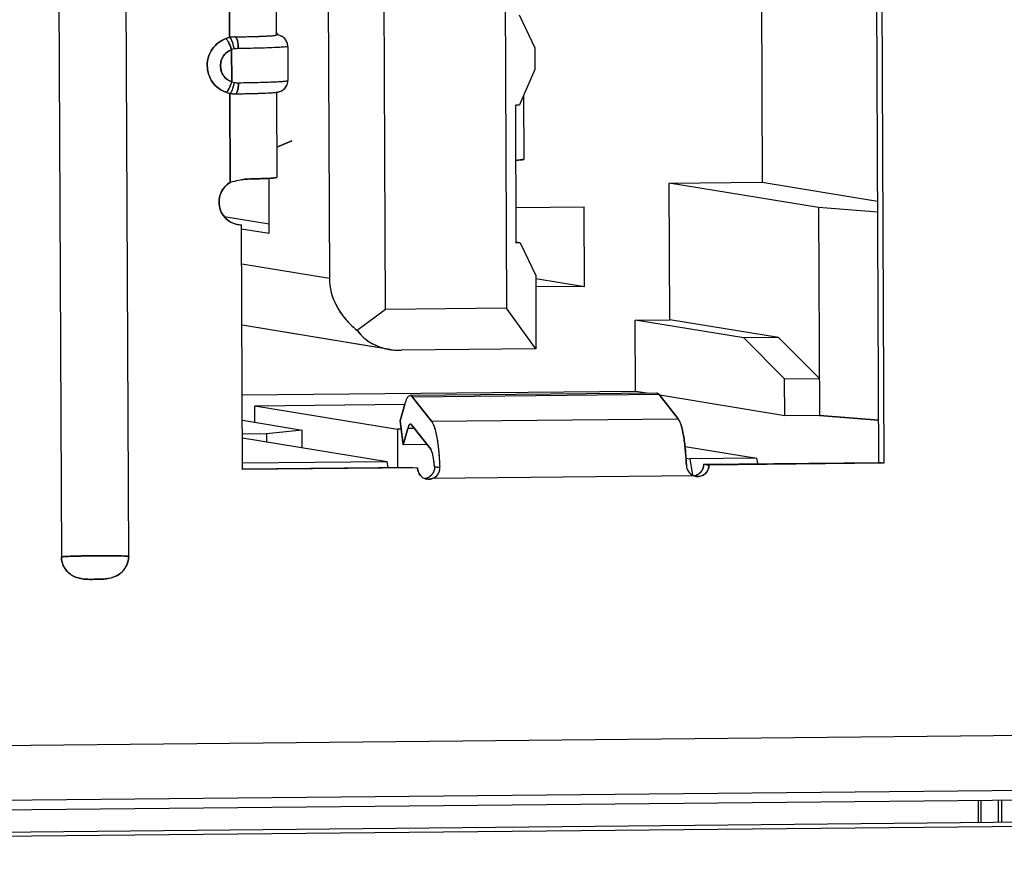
# Model space of a CAD drawing. Header units: millimetres. Extents: x 0 to 1750, y -1720 to 477.
# Tile 22 of 256: x 336 to 345, y -980 to -973. Entities that reach past the tile are written whole.
import ezdxf

# ---------------------------------------------------------------- set-up
doc = ezdxf.new("R2010")
doc.units = ezdxf.units.MM
doc.header["$LTSCALE"] = 92.51
for name, color, linetype in [('101304998_DXF_CONTINUOUS_LINE', 7, 'CONTINUOUS'), ('_101304998_1DXF_CONTINUOUS_LINE', 7, 'CONTINUOUS'), ('CAP0402_M_1_DXF_CONTINUOUS_LINE', 7, 'CONTINUOUS'), ('DE-11-072043DXF_CONTINUOUS_LINE', 7, 'CONTINUOUS'), ('DE-13-001875DXF_CONTINUOUS_LINE', 7, 'CONTINUOUS'), ('MANIFOLD_SOLDXF_CONTINUOUS_LINE', 7, 'CONTINUOUS'), ('RES0402_M_1_DXF_CONTINUOUS_LINE', 7, 'CONTINUOUS')]:
    doc.layers.add(name, color=color, linetype=linetype)

msp = doc.modelspace()

# ---------------------------------------------------------------- linework, layer by layer
at = {"layer": '101304998_DXF_CONTINUOUS_LINE'}
for p, q in [((336.3883, -962.9587), (336.4523, -977.5518)), ((337.0426, -977.5459), (336.9786, -962.9528)), ((339.2969, -975.381), (339.2516, -965.0459)), ((340.3142, -965.0353), (340.3595, -975.3704)), ((338.7611, -965.2902), (338.8041, -975.1056)), ((342.5916, -971.728), (342.6027, -974.264)), ((337.9278, -972.9941), (337.9244, -972.2126)), ((338.335, -972.2226), (338.3383, -972.9723)), ((343.6256, -976.7231), (343.6057, -972.1753)), ((343.6504, -972.1826), (343.6704, -976.7305)), ((340.4695, -972.7958), (340.6056, -973.0836)), ((338.1099, -972.9861), (338.1865, -972.9839)), ((338.3467, -972.9708), (338.3387, -972.9695)), ((337.9474, -973.3832), (337.9461, -973.1005)), ((338.4387, -973.0718), (338.44, -973.3717)), ((340.6056, -973.0836), (340.6064, -973.2735)), ((340.6064, -973.2735), (340.473, -973.5854)), ((337.9334, -974.2653), (337.9299, -973.4838)), ((337.9396, -973.4778), (337.9431, -973.4726)), ((338.0354, -973.4875), (338.1287, -973.4855)), ((338.3405, -973.472), (338.3437, -974.2217)), ((340.5087, -973.502), (340.5111, -974.0627)), ((340.473, -973.5854), (340.4393, -973.5884)), ((340.4446, -974.7978), (340.4393, -973.5884)), ((338.3426, -973.9558), (338.4753, -973.9021)), ((340.4772, -974.0684), (340.4564, -974.0699)), ((338.2902, -974.2288), (338.2625, -974.2304)), ((338.2762, -974.7148), (338.2741, -974.2297)), ((338.3111, -974.2273), (338.2902, -974.2288)), ((341.7861, -974.2721), (342.6027, -974.264)), ((343.098, -974.4862), (341.7861, -974.2721)), ((341.7913, -975.4715), (341.7861, -974.2721)), ((342.6027, -974.264), (343.6156, -974.4293)), ((340.4432, -974.4853), (341.0392, -974.4794)), ((341.0423, -975.1791), (341.0392, -974.4794)), ((343.616, -974.5279), (343.098, -974.4862)), ((343.098, -974.4862), (343.106, -976.3103)), ((337.8811, -974.5657), (338.2759, -974.6301)), ((338.0428, -976.7863), (338.0334, -974.6373)), ((338.2762, -974.7148), (338.0335, -974.6752)), ((340.4783, -974.7948), (340.4446, -974.7978)), ((340.4783, -974.7948), (340.4459, -974.7895)), ((340.4783, -974.7948), (340.6144, -975.0826)), ((338.0349, -974.98), (338.8041, -975.1056)), ((340.6144, -975.0826), (340.6172, -975.7273)), ((340.6145, -975.1093), (341.0423, -975.1791)), ((341.0423, -975.1791), (340.6148, -975.1833)), ((339.2969, -975.381), (339.0486, -975.5656)), ((340.3595, -975.3704), (339.2969, -975.381)), ((340.6172, -975.7273), (340.3595, -975.3704)), ((339.3335, -975.7314), (338.0372, -975.5199)), ((341.4864, -975.4745), (341.7913, -975.4715)), ((342.4403, -975.6302), (341.4864, -975.4745)), ((341.4891, -976.0992), (341.4864, -975.4745)), ((342.7453, -975.6272), (341.7913, -975.4715)), ((342.7453, -975.6272), (342.4403, -975.6302)), ((342.4403, -975.6302), (342.7996, -975.9885)), ((343.1046, -975.9855), (342.7453, -975.6272)), ((340.6172, -975.7273), (339.4366, -975.739)), ((342.7996, -975.9885), (343.1046, -975.9855)), ((342.801, -976.3134), (342.7996, -975.9885)), ((341.4891, -976.0992), (338.0399, -976.1335)), ((341.6772, -976.1147), (339.5128, -976.1362)), ((341.6976, -976.1275), (339.5331, -976.149)), ((341.5893, -976.1156), (341.4891, -976.0992)), ((341.6976, -976.1275), (341.8651, -976.3408)), ((342.801, -976.3134), (341.7028, -976.1341)), ((338.1496, -976.226), (339.4663, -976.213)), ((338.1496, -976.226), (339.4007, -976.4302)), ((338.1502, -976.3709), (338.1496, -976.226)), ((339.4662, -976.2123), (339.4263, -976.357)), ((339.7007, -976.3623), (339.5331, -976.149)), ((343.106, -976.3103), (342.801, -976.3134)), ((343.624, -976.352), (343.106, -976.3103)), ((338.0409, -976.3531), (338.5644, -976.4385)), ((339.4263, -976.357), (339.452, -976.569)), ((339.5254, -976.3926), (339.693, -976.6059)), ((339.7007, -976.3623), (341.8651, -976.3408)), ((338.2515, -976.4726), (338.0414, -976.4747)), ((338.5644, -976.4385), (338.2515, -976.4726)), ((338.2515, -976.4726), (338.2518, -976.545)), ((338.5651, -976.5962), (338.5644, -976.4385)), ((339.4353, -976.4315), (339.4007, -976.4302)), ((339.4007, -976.4302), (339.4021, -976.7651)), ((339.452, -976.569), (339.492, -976.4242)), ((339.492, -976.4242), (339.5498, -976.4237)), ((339.31, -976.7177), (338.0416, -976.5107)), ((339.6623, -976.5669), (339.452, -976.569)), ((341.9251, -976.5825), (342.5566, -976.6855)), ((339.31, -976.7177), (338.0426, -976.7303)), ((339.3185, -976.7659), (339.31, -976.7177)), ((341.934, -976.6861), (341.9663, -976.6914)), ((342.5566, -976.6855), (341.9663, -976.6914)), ((341.9663, -976.6914), (341.992, -976.8355)), ((342.0908, -976.7384), (343.6256, -976.7231)), ((342.1356, -976.7457), (342.0908, -976.7384)), ((343.6704, -976.7305), (342.1356, -976.7457)), ((342.5652, -976.7337), (342.5566, -976.6855)), ((338.0427, -976.7786), (339.5328, -976.7638)), ((339.5776, -976.7711), (338.0428, -976.7863)), ((339.7727, -976.7688), (339.7263, -976.7613)), ((342.0069, -976.8419), (339.7071, -976.8647)), ((342.0211, -976.8452), (342.0069, -976.8419)), ((323.614, -979.3284), (352.378, -979.043)), ((352.2935, -979.5284), (323.5653, -979.8135)), ((322.8735, -979.9013), (351.6017, -979.6163))]:
    msp.add_line(p, q, dxfattribs=at)
for centre, radius, start, end in [((337.9798, -973.2329), 0.2443, 102.27919, 110.2878), ((337.98, -973.2335), 0.245, 90.82418, 102.31256), ((338.2111, -973.0602), 0.1673, 34.38979, 40.55821), ((338.204, -973.0652), 0.1761, 32.01941, 34.43174), ((338.0075, -973.2988), 0.2075, 100.50677, 107.19407), ((338.0074, -973.2981), 0.2068, 90.77263, 100.51355), ((338.0033, -973.1895), 0.2017, 253.89113, 260.75272), ((337.5273, -973.3022), 0.4519, 347.29841, 348.99213), ((338.0033, -973.1897), 0.2015, 260.7508, 270.73726), ((337.9768, -973.2462), 0.2422, 250.7795, 258.83432), ((337.9767, -973.247), 0.2413, 258.83887, 260.8301), ((337.9763, -973.2491), 0.2392, 260.83036, 262.719), ((337.9761, -973.251), 0.2374, 262.7195, 264.29715), ((337.9759, -973.2526), 0.2357, 264.29732, 265.77664), ((337.9757, -973.256), 0.2323, 265.76924, 270.74267), ((337.7925, -959.2469), 14.2427, 270.7528, 270.86809), ((337.8047, -960.05), 13.4394, 270.86794, 270.98373), ((338.3101, -973.2493), 0.2274, 277.68869, 280.43334), ((340.3401, -972.2463), 1.8273, 273.19956, 273.6512), ((337.065, -970.1055), 4.2492, 283.16238, 283.53743), ((338.0312, -974.4441), 0.1931, 248.63748, 253.88914), ((338.0317, -974.4423), 0.195, 253.88304, 255.78123), ((338.0319, -974.4416), 0.1958, 255.78233, 260.70724), ((338.0316, -974.4439), 0.1934, 260.68921, 270.53165), ((339.6778, -976.7711), 0.1001, 198.25823, 207.42265), ((339.6326, -976.7679), 0.0941, 313.73232, 330.82157), ((339.6348, -976.7691), 0.0917, 330.81471, 339.22513), ((337.1262, -976.8716), 2.6485, 2.22281, 2.43737), ((341.9911, -976.7402), 0.0993, 288.60519, 306.68449), ((341.9908, -976.74), 0.0996, 306.76799, 315.6969), ((341.9897, -976.739), 0.1011, 315.7107, 333.09357), ((341.9895, -976.7391), 0.1012, 333.20851, 342.30153), ((339.6758, -976.7724), 0.0977, 234.61693, 247.16232), ((339.6755, -976.7732), 0.0968, 247.1576, 260.70408), ((339.6308, -976.7659), 0.0969, 289.03112, 297.49723), ((339.6303, -976.7648), 0.0981, 297.47801, 305.44999), ((339.6318, -976.7669), 0.0954, 305.43473, 313.67916), ((342.0364, -976.7509), 0.0957, 246.96246, 252.05763), ((341.9922, -976.7431), 0.0962, 274.09697, 279.32618), ((341.992, -976.7426), 0.0967, 279.36964, 288.56495)]:
    msp.add_arc(centre, radius, start, end, dxfattribs=at)
for major_axis, ratio, start_param, end_param in [((0.8263, -0.0697), 0.770184, -3.073331, -2.287933), ((0.577, 0.4426), 0.720744, -3.162422, -2.377024)]:
    msp.add_ellipse((339.6322, -975.1317), major_axis=major_axis, ratio=ratio, start_param=start_param, end_param=end_param, dxfattribs=at)
for points, knots in [([(337.8971, -973.4749), (337.8501, -973.4585), (337.764, -973.3935), (337.7164, -973.2408), (337.7628, -973.0876), (337.8481, -973.0211), (337.895, -973.0037)], [0, 0, 0, 0, 0.248281, 0.498937, 0.750386, 1, 1, 1, 1]), ([(337.895, -973.0037), (337.8989, -973.0043), (337.9073, -973.0157), (337.9193, -973.0356), (337.9332, -973.0662), (337.942, -973.0888), (337.9461, -973.1005)], [0, 0, 0, 0, 0.106308, 0.338649, 0.662958, 1, 1, 1, 1]), ([(337.9696, -973.0947), (337.9672, -973.0825), (337.9614, -973.059), (337.9508, -973.0272), (337.9408, -973.006), (337.9318, -972.9946), (337.9278, -972.9941)], [0, 0, 0, 0, 0.336334, 0.65874, 0.889647, 1, 1, 1, 1]), ([(337.9765, -972.9885), (337.9881, -972.9884), (338.0326, -972.9877), (338.077, -972.9869), (338.1099, -972.9861)], [0, 0, 0, 0, 0.261276, 1, 1, 1, 1]), ([(338.0046, -973.0913), (338.0045, -973.0673), (338.0011, -973.0342), (337.9905, -973), (337.9808, -972.989), (337.9765, -972.9885)], [0, 0, 0, 0, 0.654115, 0.881875, 1, 1, 1, 1]), ([(338.1865, -972.9839), (338.1922, -972.9837), (338.2133, -972.9829), (338.2343, -972.9821), (338.2497, -972.9813)], [0, 0, 0, 0, 0.271409, 1, 1, 1, 1]), ([(338.2497, -972.9813), (338.2624, -972.9807), (338.2843, -972.9795), (338.3097, -972.9776), (338.3245, -972.976), (338.3319, -972.9748), (338.3357, -972.9739), (338.3383, -972.9729), (338.3383, -972.9723)], [0, 0, 0, 0, 0.426491, 0.738727, 0.849823, 0.930192, 0.979595, 1, 1, 1, 1]), ([(338.4387, -973.0718), (338.4386, -973.0565), (338.4313, -973.0257), (338.3988, -972.9865), (338.3654, -972.9739), (338.3467, -972.9708)], [0, 0, 0, 0, 0.311367, 0.616025, 1, 1, 1, 1]), ([(337.9461, -973.1005), (337.918, -973.1111), (337.8668, -973.1508), (337.839, -973.2428), (337.8675, -973.3344), (337.9192, -973.3733), (337.9474, -973.3832)], [0, 0, 0, 0, 0.249583, 0.501063, 0.75175, 1, 1, 1, 1]), ([(338.4387, -973.0718), (338.4387, -973.0726), (338.4352, -973.0739), (338.43, -973.075), (338.4199, -973.0765), (338.3997, -973.0786), (338.3652, -973.081), (338.3139, -973.0836), (338.2503, -973.086), (338.1759, -973.0882), (338.0928, -973.09), (338.0347, -973.0909), (338.0046, -973.0913)], [0, 0, 0, 0, 0.005596, 0.019429, 0.041969, 0.073122, 0.160581, 0.279627, 0.427165, 0.599498, 0.792341, 1, 1, 1, 1]), ([(338.0059, -973.3911), (338.036, -973.3907), (338.0941, -973.3898), (338.1772, -973.388), (338.2516, -973.3859), (338.3153, -973.3835), (338.3665, -973.3809), (338.4011, -973.3785), (338.4212, -973.3764), (338.4313, -973.3749), (338.4365, -973.3737), (338.44, -973.3725), (338.44, -973.3717)], [0, 0, 0, 0, 0.207659, 0.400502, 0.572835, 0.720373, 0.839419, 0.926878, 0.958031, 0.980571, 0.994404, 1, 1, 1, 1]), ([(338.3922, -973.4578), (338.4063, -973.449), (338.4312, -973.4236), (338.4401, -973.389), (338.44, -973.3717)], [0, 0, 0, 0, 0.490387, 1, 1, 1, 1]), ([(337.9292, -973.4293), (337.9242, -973.4401), (337.9159, -973.4554), (337.9055, -973.4718), (337.8998, -973.4744)], [0, 0, 0, 0, 0.656434, 1, 1, 1, 1]), ([(337.9431, -973.4726), (337.9445, -973.4705), (337.9505, -973.4596), (337.9549, -973.448), (337.958, -973.4386)], [0, 0, 0, 0, 0.203136, 1, 1, 1, 1]), ([(337.9891, -973.482), (337.9906, -973.4799), (337.9974, -973.4674), (338.0004, -973.4533), (338.0022, -973.442)], [0, 0, 0, 0, 0.184347, 1, 1, 1, 1]), ([(338.3513, -973.473), (338.3536, -973.4725), (338.3679, -973.4697), (338.3819, -973.4642), (338.3922, -973.4578)], [0, 0, 0, 0, 0.166539, 1, 1, 1, 1]), ([(337.8998, -973.4744), (337.8994, -973.4746), (337.8985, -973.4749), (337.8975, -973.4749), (337.8971, -973.4749)], [0, 0, 0, 0, 0.544748, 1, 1, 1, 1]), ([(337.9299, -973.4838), (337.9306, -973.4839), (337.9346, -973.4835), (337.9376, -973.4803), (337.9396, -973.4778)], [0, 0, 0, 0, 0.179345, 1, 1, 1, 1]), ([(337.9796, -973.4883), (337.9804, -973.4883), (337.9843, -973.4876), (337.9873, -973.4845), (337.9891, -973.482)], [0, 0, 0, 0, 0.203414, 1, 1, 1, 1]), ([(338.1287, -973.4855), (338.1723, -973.4844), (338.2429, -973.4818), (338.3137, -973.4784), (338.3405, -973.4747)], [0, 0, 0, 0, 0.617203, 1, 1, 1, 1]), ([(340.5049, -974.0652), (340.5033, -974.0655), (340.4941, -974.067), (340.4848, -974.0678), (340.4772, -974.0684)], [0, 0, 0, 0, 0.17686, 1, 1, 1, 1]), ([(340.5104, -974.0635), (340.5102, -974.0637), (340.5084, -974.0645), (340.5065, -974.0649), (340.5049, -974.0652)], [0, 0, 0, 0, 0.164788, 1, 1, 1, 1]), ([(340.5111, -974.0627), (340.5111, -974.0629), (340.5109, -974.0632), (340.5106, -974.0634), (340.5104, -974.0635)], [0, 0, 0, 0, 0.401338, 1, 1, 1, 1]), ([(338.1943, -974.2332), (338.1841, -974.2336), (338.1393, -974.235), (338.0944, -974.236), (338.0597, -974.2367)], [0, 0, 0, 0, 0.227832, 1, 1, 1, 1]), ([(338.2625, -974.2304), (338.2574, -974.2306), (338.2347, -974.2317), (338.212, -974.2326), (338.1943, -974.2332)], [0, 0, 0, 0, 0.224885, 1, 1, 1, 1]), ([(338.3386, -974.2239), (338.3371, -974.2242), (338.3279, -974.2258), (338.3187, -974.2266), (338.3111, -974.2273)], [0, 0, 0, 0, 0.171241, 1, 1, 1, 1]), ([(338.3437, -974.2217), (338.3437, -974.2219), (338.3423, -974.2235), (338.3403, -974.2235), (338.3386, -974.2239)], [0, 0, 0, 0, 0.11118, 1, 1, 1, 1]), ([(338.0326, -974.2431), (338.0246, -974.245), (337.9915, -974.2526), (337.9584, -974.2599), (337.9334, -974.2653)], [0, 0, 0, 0, 0.244409, 1, 1, 1, 1]), ([(337.8989, -974.5849), (337.8811, -974.5682), (337.8513, -974.5277), (337.8384, -974.4793), (337.8364, -974.4548)], [0, 0, 0, 0, 0.498581, 1, 1, 1, 1]), ([(339.4662, -976.2123), (339.4693, -976.2013), (339.4756, -976.1816), (339.4874, -976.1547), (339.5024, -976.1363), (339.5128, -976.1362)], [0, 0, 0, 0, 0.373093, 0.660885, 1, 1, 1, 1]), ([(339.5128, -976.1362), (339.5145, -976.1362), (339.5227, -976.1375), (339.5291, -976.1439), (339.5331, -976.149)], [0, 0, 0, 0, 0.210482, 1, 1, 1, 1]), ([(341.6772, -976.1147), (341.6789, -976.1147), (341.6872, -976.1161), (341.6936, -976.1224), (341.6976, -976.1275)], [0, 0, 0, 0, 0.210482, 1, 1, 1, 1]), ([(339.5061, -976.3917), (339.5046, -976.3934), (339.4982, -976.4034), (339.4946, -976.4149), (339.492, -976.4242)], [0, 0, 0, 0, 0.185876, 1, 1, 1, 1]), ([(339.5152, -976.3862), (339.5127, -976.3862), (339.5092, -976.3882), (339.5068, -976.3908), (339.5061, -976.3917)], [0, 0, 0, 0, 0.697833, 1, 1, 1, 1]), ([(339.5178, -976.3866), (339.5174, -976.3865), (339.5165, -976.3863), (339.5157, -976.3862), (339.5152, -976.3862)], [0, 0, 0, 0, 0.506155, 1, 1, 1, 1]), ([(339.7007, -976.3623), (339.7126, -976.3775), (339.7303, -976.4255), (339.7497, -976.5124), (339.7646, -976.6279), (339.7704, -976.7132), (339.7723, -976.7589)], [0, 0, 0, 0, 0.142974, 0.368341, 0.661544, 1, 1, 1, 1]), ([(341.8651, -976.3408), (341.8675, -976.3438), (341.8784, -976.3606), (341.8853, -976.3796), (341.8902, -976.3949)], [0, 0, 0, 0, 0.194209, 1, 1, 1, 1]), ([(341.8902, -976.3949), (341.8997, -976.4245), (341.9147, -976.4949), (341.9238, -976.566), (341.9277, -976.6063)], [0, 0, 0, 0, 0.434937, 1, 1, 1, 1]), ([(339.7263, -976.7613), (339.7237, -976.7277), (339.7187, -976.6821), (339.7055, -976.6306), (339.6978, -976.612), (339.693, -976.6059)], [0, 0, 0, 0, 0.630534, 0.853315, 1, 1, 1, 1]), ([(341.9277, -976.6063), (341.9288, -976.6176), (341.933, -976.6646), (341.9358, -976.7116), (341.9372, -976.7474)], [0, 0, 0, 0, 0.241074, 1, 1, 1, 1]), ([(342.1356, -976.7457), (342.1357, -976.7737), (342.1105, -976.8326), (342.0484, -976.8498), (342.0211, -976.8453)], [0, 0, 0, 0, 0.503022, 1, 1, 1, 1]), ([(339.7071, -976.8647), (339.7264, -976.8581), (339.7617, -976.8317), (339.7735, -976.7892), (339.7727, -976.7688)], [0, 0, 0, 0, 0.500108, 1, 1, 1, 1]), ([(341.9372, -976.7474), (341.9379, -976.7666), (341.95, -976.8053), (341.9813, -976.8315), (341.9989, -976.8389)], [0, 0, 0, 0, 0.501666, 1, 1, 1, 1]), ([(336.7116, -977.543), (336.6557, -977.5435), (336.5805, -977.5446), (336.4941, -977.5484), (336.4634, -977.5501), (336.4523, -977.5518)], [0, 0, 0, 0, 0.645801, 0.869693, 1, 1, 1, 1]), ([(336.4523, -977.5518), (336.4524, -977.5854), (336.4717, -977.6537), (336.5486, -977.7253), (336.6482, -977.7513), (336.7483, -977.7479), (336.8486, -977.7493), (336.9479, -977.7212), (337.0239, -977.6484), (337.0427, -977.5796), (337.0426, -977.5459)], [0, 0, 0, 0, 0.12561, 0.250321, 0.374634, 0.49932, 0.62405, 0.748653, 0.873997, 1, 1, 1, 1]), ([(337.0426, -977.5459), (337.0216, -977.545), (336.9113, -977.5421), (336.801, -977.5421), (336.7116, -977.543)], [0, 0, 0, 0, 0.190135, 1, 1, 1, 1])]:
    msp.add_open_spline(points, degree=3, knots=knots, dxfattribs=at)
for points in [[(337.9474, -973.3832), (337.942, -973.3989), (337.936, -973.4143), (337.9292, -973.4293)], [(337.958, -973.4386), (337.9621, -973.4265), (337.9654, -973.4141), (337.9682, -973.4016)], [(338.0022, -973.442), (338.005, -973.4252), (338.006, -973.4081), (338.0059, -973.3911)], [(337.8439, -974.3816), (337.8508, -974.3578), (337.8623, -974.3349), (337.8774, -974.3152)], [(337.8774, -974.3152), (337.8926, -974.2954), (337.9119, -974.2781), (337.9334, -974.2653)], [(337.8364, -974.4548), (337.8344, -974.4304), (337.837, -974.4051), (337.8439, -974.3816)], [(337.9608, -974.624), (337.9381, -974.6151), (337.9167, -974.6015), (337.8989, -974.5849)], [(339.5217, -976.3888), (339.5206, -976.3878), (339.5192, -976.387), (339.5178, -976.3866)], [(339.5254, -976.3926), (339.5243, -976.3912), (339.5231, -976.3899), (339.5217, -976.3888)], [(342.0859, -976.7699), (342.0892, -976.7598), (342.0909, -976.749), (342.0908, -976.7384)], [(339.5827, -976.8025), (339.5794, -976.7924), (339.5776, -976.7817), (339.5776, -976.7711)], [(339.6193, -976.8521), (339.6067, -976.8432), (339.5961, -976.8309), (339.589, -976.8172)], [(339.7263, -976.7613), (339.7273, -976.7748), (339.7253, -976.7889), (339.7205, -976.8016)], [(339.7071, -976.8647), (339.6922, -976.8699), (339.6755, -976.8713), (339.6599, -976.8688)]]:
    msp.add_open_spline(points, degree=3, dxfattribs=at)
at = {"layer": '_101304998_1DXF_CONTINUOUS_LINE'}
for p, q in [((339.2969, -975.381), (339.2516, -965.0459)), ((340.3142, -965.0353), (340.3595, -975.3704)), ((338.7611, -965.2902), (338.8041, -975.1056)), ((342.5916, -971.728), (342.6027, -974.264)), ((340.4695, -972.7958), (340.6056, -973.0836)), ((340.6056, -973.0836), (340.6064, -973.2735)), ((340.6064, -973.2735), (340.473, -973.5854)), ((340.5087, -973.502), (340.5111, -974.0627)), ((340.4393, -973.5884), (340.473, -973.5854)), ((340.4446, -974.7978), (340.4393, -973.5884)), ((340.5102, -974.0637), (340.5105, -974.0635)), ((340.4543, -974.07), (340.4564, -974.0699)), ((340.4564, -974.0699), (340.4766, -974.0685)), ((340.4766, -974.0685), (340.4772, -974.0684)), ((338.2762, -974.7148), (338.2741, -974.2297)), ((341.7861, -974.2721), (342.6027, -974.264)), ((343.098, -974.4862), (341.7861, -974.2721)), ((341.7913, -975.4715), (341.7861, -974.2721)), ((342.6027, -974.264), (343.6156, -974.4293)), ((340.4432, -974.4853), (341.0392, -974.4794)), ((341.0423, -975.1791), (341.0392, -974.4794)), ((343.616, -974.5279), (343.098, -974.4862)), ((343.098, -974.4862), (343.106, -976.3103)), ((337.8811, -974.5657), (338.2759, -974.6301)), ((338.2762, -974.7148), (338.0335, -974.6752)), ((340.4783, -974.7948), (340.4446, -974.7978)), ((340.4783, -974.7948), (340.4459, -974.7895)), ((340.4783, -974.7948), (340.6144, -975.0826)), ((338.0349, -974.98), (338.8041, -975.1056)), ((340.6144, -975.0826), (340.6172, -975.7273)), ((340.6145, -975.1093), (341.0423, -975.1791)), ((341.0423, -975.1791), (340.6148, -975.1833)), ((339.2969, -975.381), (339.0486, -975.5656)), ((340.3595, -975.3704), (339.2969, -975.381)), ((340.6172, -975.7273), (340.3595, -975.3704)), ((339.3307, -975.731), (338.0372, -975.5199)), ((341.4864, -975.4745), (341.7913, -975.4715)), ((342.4403, -975.6302), (341.4864, -975.4745)), ((341.4891, -976.0992), (341.4864, -975.4745)), ((342.7453, -975.6272), (341.7913, -975.4715)), ((342.7453, -975.6272), (342.4403, -975.6302)), ((342.4403, -975.6302), (342.7996, -975.9885)), ((343.1046, -975.9855), (342.7453, -975.6272)), ((340.6172, -975.7273), (339.4366, -975.739)), ((342.7996, -975.9885), (343.1046, -975.9855)), ((342.801, -976.3134), (342.7996, -975.9885)), ((341.4891, -976.0992), (338.0399, -976.1335)), ((341.5893, -976.1156), (341.4891, -976.0992)), ((342.801, -976.3134), (341.7028, -976.1341)), ((343.106, -976.3103), (342.801, -976.3134)), ((343.106, -976.3103), (343.624, -976.352))]:
    msp.add_line(p, q, dxfattribs=at)
for centre, radius, start, end in [((340.4911, -973.9945), 0.072, 280.59083, 281.0969), ((340.3335, -972.1375), 1.9363, 273.19728, 273.57557), ((339.4108, -975.236), 0.502, 257.92947, 261.11999)]:
    msp.add_arc(centre, radius, start, end, dxfattribs=at)
for points, knots in [([(340.4772, -974.0684), (340.4801, -974.0682), (340.4892, -974.0673), (340.4982, -974.0664), (340.5043, -974.0653)], [0, 0, 0, 0, 0.318876, 1, 1, 1, 1]), ([(340.5049, -974.0652), (340.5055, -974.065), (340.5073, -974.0647), (340.5091, -974.0642), (340.5102, -974.0637)], [0, 0, 0, 0, 0.32593, 1, 1, 1, 1]), ([(338.8041, -975.1056), (338.8042, -975.1562), (338.8185, -975.2542), (338.8796, -975.3815), (338.9457, -975.4691), (339.0035, -975.5276), (339.0335, -975.5533), (339.0486, -975.5656)], [0, 0, 0, 0, 0.282336, 0.542134, 0.779447, 0.891499, 1, 1, 1, 1]), ([(339.0486, -975.5656), (339.0613, -975.5828), (339.0907, -975.6173), (339.1713, -975.6822), (339.2491, -975.7148), (339.3058, -975.7269)], [0, 0, 0, 0, 0.207813, 0.437462, 1, 1, 1, 1]), ([(339.3333, -975.732), (339.3415, -975.7333), (339.3757, -975.7378), (339.4104, -975.7393), (339.4366, -975.739)], [0, 0, 0, 0, 0.240901, 1, 1, 1, 1])]:
    msp.add_open_spline(points, degree=3, knots=knots, dxfattribs=at)
msp.add_open_spline([(340.5105, -974.0635), (340.5108, -974.0634), (340.5111, -974.0631), (340.5111, -974.0627)], degree=3, dxfattribs=at)
at = {"layer": 'CAP0402_M_1_DXF_CONTINUOUS_LINE'}
msp.add_line((344.703, -979.6847), (344.7038, -979.8793), dxfattribs=at)
at = {"layer": 'DE-11-072043DXF_CONTINUOUS_LINE'}
for p, q in [((322.6263, -980.0984), (353.2553, -979.7945)), ((322.6267, -980.1356), (353.4701, -979.8295))]:
    msp.add_line(p, q, dxfattribs=at)
at = {"layer": 'DE-13-001875DXF_CONTINUOUS_LINE'}
msp.add_line((344.4968, -979.6868), (344.4976, -979.8814), dxfattribs=at)
at = {"layer": 'MANIFOLD_SOLDXF_CONTINUOUS_LINE'}
for p, q in [((336.3883, -962.9587), (336.4523, -977.5518)), ((337.0426, -977.5459), (336.9786, -962.9528)), ((337.9244, -972.2126), (337.9278, -972.9941)), ((338.335, -972.2226), (338.3383, -972.9723)), ((343.6256, -976.7231), (343.6057, -972.1753)), ((343.6504, -972.1826), (343.6704, -976.7305)), ((338.3467, -972.9708), (338.3387, -972.9695)), ((337.9461, -973.1005), (337.9474, -973.3832)), ((338.4387, -973.0718), (338.44, -973.3717)), ((337.9299, -973.4838), (337.9334, -974.2653)), ((337.9459, -973.4864), (337.9525, -973.4871)), ((337.9525, -973.4871), (337.9548, -973.4873)), ((337.9548, -973.4873), (337.9586, -973.4877)), ((337.9586, -973.4877), (337.9616, -973.4879)), ((337.9616, -973.4879), (337.964, -973.488)), ((337.964, -973.488), (337.9741, -973.4883)), ((337.9741, -973.4883), (337.9796, -973.4883)), ((337.9796, -973.4883), (338.0062, -973.4879)), ((338.0062, -973.4879), (338.027, -973.4876)), ((338.0717, -973.4868), (338.093, -973.4863)), ((338.3405, -973.4747), (338.3521, -973.4728)), ((338.3405, -973.4747), (338.3437, -974.2217)), ((338.4753, -973.9021), (338.3426, -973.9558)), ((338.1918, -974.2333), (338.1944, -974.2332)), ((338.2617, -974.2304), (338.2625, -974.2304)), ((338.2625, -974.2304), (338.2879, -974.2289)), ((338.2879, -974.2289), (338.2902, -974.2288)), ((338.2902, -974.2288), (338.3106, -974.2273)), ((338.3105, -974.2273), (338.3111, -974.2273)), ((338.0428, -976.7863), (338.0334, -974.6373)), ((341.6772, -976.1147), (339.5128, -976.1362)), ((341.6976, -976.1275), (339.5331, -976.149)), ((341.8651, -976.3408), (341.6976, -976.1275)), ((338.1496, -976.226), (339.4663, -976.213)), ((338.1496, -976.226), (339.4007, -976.4302)), ((338.1502, -976.3709), (338.1496, -976.226)), ((339.4263, -976.357), (339.4662, -976.2123)), ((339.5331, -976.149), (339.7007, -976.3623)), ((338.0409, -976.3531), (338.5644, -976.4385)), ((339.452, -976.569), (339.4263, -976.357)), ((339.5169, -976.3864), (339.5152, -976.3862)), ((339.693, -976.6059), (339.5254, -976.3926)), ((339.7007, -976.3623), (341.8651, -976.3408)), ((338.2515, -976.4726), (338.0414, -976.4747)), ((338.5644, -976.4385), (338.2515, -976.4726)), ((338.2515, -976.4726), (338.2518, -976.545)), ((338.5651, -976.5962), (338.5644, -976.4385)), ((339.4353, -976.4315), (339.4007, -976.4302)), ((339.4007, -976.4302), (339.4021, -976.7651)), ((339.492, -976.4242), (339.452, -976.569)), ((339.5498, -976.4237), (339.492, -976.4242)), ((339.31, -976.7177), (338.0416, -976.5107)), ((339.6623, -976.5669), (339.452, -976.569)), ((341.9251, -976.5825), (342.5566, -976.6855)), ((339.31, -976.7177), (338.0426, -976.7303)), ((339.3185, -976.7659), (339.31, -976.7177)), ((341.934, -976.6861), (341.9663, -976.6914)), ((342.5566, -976.6855), (341.9663, -976.6914)), ((341.9663, -976.6914), (341.992, -976.8355)), ((342.0908, -976.7384), (343.6256, -976.7231)), ((342.0908, -976.7384), (342.1356, -976.7457)), ((343.6704, -976.7305), (342.1356, -976.7457)), ((342.5652, -976.7337), (342.5566, -976.6855)), ((343.6704, -976.7305), (343.6256, -976.7231)), ((338.0427, -976.7786), (339.5328, -976.7638)), ((339.5776, -976.7711), (338.0428, -976.7863)), ((339.7263, -976.7613), (339.7727, -976.7688)), ((342.0069, -976.8419), (339.7071, -976.8647)), ((323.614, -979.3284), (352.378, -979.043)), ((352.2935, -979.5284), (323.5653, -979.8135)), ((322.8735, -979.9013), (351.6017, -979.6163))]:
    msp.add_line(p, q, dxfattribs=at)
for centre, radius, start, end in [((337.9798, -973.2329), 0.2443, 102.2792, 110.2878), ((337.7925, -958.9794), 14.0103, 270.75261, 270.94226), ((338.2205, -973.0517), 0.1548, 38.34126, 40.46833), ((338.2109, -973.059), 0.1668, 31.43475, 38.26944), ((338.3311, -973.0666), 0.097, 80.74141, 81.86297), ((338.3177, -973.1493), 0.1808, 79.53442, 80.75075), ((338.0075, -973.2988), 0.2075, 100.50677, 107.19407), ((338.0073, -973.2977), 0.2064, 90.76251, 100.52366), ((338.338, -973.0723), 0.1007, 0.26416, 8.84512), ((338.3393, -973.3721), 0.1007, 351.39804, 0.23539), ((338.0033, -973.1895), 0.2017, 253.89113, 260.75272), ((337.6376, -973.3318), 0.3377, 341.54565, 343.89038), ((338.0033, -973.1897), 0.2015, 260.7508, 270.73727), ((337.9768, -973.2462), 0.2422, 250.7795, 258.83431), ((337.9766, -973.2473), 0.241, 258.83787, 261.46112), ((337.9763, -973.249), 0.2394, 261.4638, 261.80964), ((337.9762, -973.2496), 0.2387, 261.8094, 262.69053), ((337.8193, -960.9186), 12.5707, 270.94639, 271.15022), ((337.0151, -969.8931), 4.4674, 283.1657, 283.52247), ((337.8525, -963.2865), 10.9521, 271.08417, 271.4134), ((337.9012, -965.3222), 8.9158, 271.42319, 271.54988), ((337.9416, -966.7953), 7.4422, 271.54599, 271.92674), ((338.3271, -974.1703), 0.0548, 281.60384, 282.17105), ((338.0315, -974.4436), 0.1937, 248.62462, 254.05282), ((338.0314, -974.4439), 0.1934, 254.05302, 259.64088), ((338.0314, -974.4443), 0.193, 259.64502, 260.73768), ((338.0315, -974.4433), 0.194, 260.74372, 270.55676), ((339.5152, -976.395), 0.00884, 72.61309, 78.50627), ((339.5116, -976.4014), 0.0162, 51.33891, 52.97628), ((341.9886, -976.7387), 0.1023, 342.25958, 0.19582), ((339.6793, -976.7705), 0.1017, 180.29189, 198.28811), ((339.678, -976.7709), 0.1003, 198.35735, 206.65073), ((339.6775, -976.7711), 0.0998, 206.66393, 207.51606), ((337.0999, -976.8726), 2.6749, 2.22277, 2.42884), ((342.0447, -976.7432), 0.1076, 182.22228, 196.92353), ((341.9911, -976.7403), 0.0993, 306.33298, 307.24985), ((341.9897, -976.739), 0.1011, 333.11881, 333.96334), ((341.9893, -976.7389), 0.1015, 333.97402, 342.20355), ((339.6758, -976.7725), 0.0976, 233.65959, 247.22015), ((339.6755, -976.773), 0.097, 247.26974, 270.55178), ((339.6307, -976.7657), 0.0971, 274.812, 276.72409), ((339.6306, -976.7651), 0.0977, 276.74996, 288.99172), ((339.6753, -976.7722), 0.0979, 270.64278, 288.95695), ((342.0371, -976.7488), 0.0979, 244.34193, 247.2064), ((342.037, -976.749), 0.0977, 247.20457, 252.06811), ((342.0367, -976.7497), 0.0969, 252.07752, 270.5608), ((341.9918, -976.7418), 0.0975, 279.39182, 287.99784)]:
    msp.add_arc(centre, radius, start, end, dxfattribs=at)
for points, knots in [([(337.895, -973.0037), (337.8713, -973.0125), (337.8262, -973.0376), (337.7733, -973.0941), (337.7396, -973.1639), (337.732, -973.2154), (337.7321, -973.2409)], [0, 0, 0, 0, 0.248487, 0.498222, 0.748934, 1, 1, 1, 1]), ([(337.9461, -973.1005), (337.942, -973.0888), (337.9332, -973.0661), (337.921, -973.0394), (337.911, -973.0215), (337.9048, -973.0122), (337.8999, -973.0064), (337.8965, -973.0039), (337.895, -973.0037)], [0, 0, 0, 0, 0.336539, 0.660366, 0.791445, 0.892547, 0.960648, 1, 1, 1, 1]), ([(337.9765, -972.9885), (337.9725, -972.9886), (337.9561, -972.9892), (337.9399, -972.9915), (337.9278, -972.9941)], [0, 0, 0, 0, 0.245793, 1, 1, 1, 1]), ([(337.9696, -973.0947), (337.9672, -973.0825), (337.9614, -973.0588), (337.9509, -973.0277), (337.9411, -973.0065), (337.9331, -972.9966), (337.9294, -972.9943), (337.9278, -972.9941)], [0, 0, 0, 0, 0.335675, 0.65745, 0.887904, 0.956912, 1, 1, 1, 1]), ([(337.9765, -972.9885), (337.9808, -972.989), (337.9871, -972.996), (337.9923, -973.0072), (337.9986, -973.0265), (338.0032, -973.0549), (338.0045, -973.0789), (338.0046, -973.0913)], [0, 0, 0, 0, 0.117904, 0.217718, 0.345854, 0.664007, 1, 1, 1, 1]), ([(338.0229, -972.9878), (338.0323, -972.9877), (338.068, -972.987), (338.1038, -972.9863), (338.1301, -972.9856)], [0, 0, 0, 0, 0.262162, 1, 1, 1, 1]), ([(338.1301, -972.9856), (338.1454, -972.9852), (338.1745, -972.9843), (338.2155, -972.9829), (338.2512, -972.9813), (338.2812, -972.9797), (338.3049, -972.978), (338.3207, -972.9765), (338.3298, -972.9752), (338.3343, -972.9742), (338.3368, -972.9736), (338.3383, -972.9727), (338.3383, -972.9723)], [0, 0, 0, 0, 0.219733, 0.416857, 0.588624, 0.732645, 0.846933, 0.929944, 0.959386, 0.980708, 0.993984, 1, 1, 1, 1]), ([(338.4375, -973.0568), (338.4355, -973.0437), (338.4262, -973.0185), (338.4006, -972.9907), (338.3735, -972.9768), (338.3568, -972.9727), (338.3505, -972.9715)], [0, 0, 0, 0, 0.305487, 0.603266, 0.85245, 1, 1, 1, 1]), ([(337.8484, -973.2429), (337.8483, -973.2275), (337.8529, -973.1967), (337.8731, -973.1548), (337.9049, -973.1209), (337.9319, -973.1058), (337.9461, -973.1005)], [0, 0, 0, 0, 0.251073, 0.501778, 0.751505, 1, 1, 1, 1]), ([(338.4387, -973.0718), (338.4387, -973.0726), (338.4352, -973.0739), (338.43, -973.075), (338.4199, -973.0765), (338.4066, -973.0779), (338.3894, -973.0793), (338.3687, -973.0807), (338.3445, -973.0821), (338.3059, -973.0839), (338.2503, -973.086), (338.176, -973.0882), (338.0929, -973.09), (338.0348, -973.0909), (338.0046, -973.0913)], [0, 0, 0, 0, 0.005618, 0.019455, 0.04197, 0.073117, 0.112723, 0.160546, 0.216287, 0.279585, 0.427177, 0.59951, 0.79211, 1, 1, 1, 1]), ([(337.7321, -973.2409), (337.7322, -973.2664), (337.7402, -973.3176), (337.7746, -973.3869), (337.828, -973.4423), (337.8733, -973.4666), (337.8971, -973.4749)], [0, 0, 0, 0, 0.251669, 0.5023, 0.751665, 1, 1, 1, 1]), ([(337.9474, -973.3832), (337.9331, -973.3783), (337.9059, -973.3637), (337.8739, -973.3304), (337.8532, -973.2889), (337.8484, -973.2582), (337.8484, -973.2429)], [0, 0, 0, 0, 0.248343, 0.4977, 0.748323, 1, 1, 1, 1]), ([(338.0059, -973.3911), (338.0361, -973.3907), (338.0942, -973.3898), (338.1773, -973.388), (338.2516, -973.3859), (338.3072, -973.3838), (338.3458, -973.3819), (338.37, -973.3806), (338.3907, -973.3792), (338.4079, -973.3778), (338.4212, -973.3764), (338.4313, -973.3749), (338.4365, -973.3737), (338.44, -973.3725), (338.44, -973.3717)], [0, 0, 0, 0, 0.20789, 0.40049, 0.572823, 0.720415, 0.783713, 0.839454, 0.887277, 0.926883, 0.95803, 0.980545, 0.994382, 1, 1, 1, 1]), ([(337.8971, -973.4749), (337.8984, -973.4751), (337.902, -973.4736), (337.91, -973.4653), (337.9214, -973.4462), (337.9349, -973.4173), (337.9434, -973.3949), (337.9474, -973.3832)], [0, 0, 0, 0, 0.037027, 0.100593, 0.326316, 0.652666, 1, 1, 1, 1]), ([(337.9392, -973.4782), (337.943, -973.4736), (337.95, -973.4605), (337.9552, -973.4469), (337.958, -973.4387)], [0, 0, 0, 0, 0.411161, 1, 1, 1, 1]), ([(337.9621, -973.4255), (337.963, -973.4224), (337.9663, -973.4102), (337.9691, -973.3978), (337.9709, -973.3885)], [0, 0, 0, 0, 0.252848, 1, 1, 1, 1]), ([(338.0059, -973.3911), (338.006, -973.4031), (338.0049, -973.4261), (338.0008, -973.4533), (337.9948, -973.4715), (337.9899, -973.482), (337.9836, -973.4883), (337.9796, -973.4883)], [0, 0, 0, 0, 0.341945, 0.659767, 0.786222, 0.884039, 1, 1, 1, 1]), ([(338.3521, -973.4728), (338.3545, -973.4724), (338.3687, -973.4694), (338.3825, -973.4639), (338.3927, -973.4575)], [0, 0, 0, 0, 0.167235, 1, 1, 1, 1]), ([(338.3927, -973.4575), (338.4046, -973.45), (338.426, -973.4294), (338.4367, -973.4016), (338.4389, -973.3871)], [0, 0, 0, 0, 0.490324, 1, 1, 1, 1]), ([(337.9299, -973.4838), (337.9306, -973.4839), (337.9344, -973.4836), (337.9372, -973.4806), (337.9392, -973.4782)], [0, 0, 0, 0, 0.182093, 1, 1, 1, 1]), ([(338.093, -973.4863), (338.1209, -973.4857), (338.1723, -973.4844), (338.2418, -973.4819), (338.2964, -973.479), (338.3275, -973.4765), (338.3405, -973.4747)], [0, 0, 0, 0, 0.338668, 0.622159, 0.84158, 1, 1, 1, 1]), ([(338.1944, -974.2332), (338.2005, -974.233), (338.223, -974.2322), (338.2455, -974.2312), (338.2618, -974.2304)], [0, 0, 0, 0, 0.273933, 1, 1, 1, 1]), ([(338.3111, -974.2273), (338.314, -974.227), (338.3231, -974.2262), (338.3321, -974.2252), (338.3381, -974.224)], [0, 0, 0, 0, 0.324635, 1, 1, 1, 1]), ([(338.3386, -974.2239), (338.3399, -974.2236), (338.3415, -974.2232), (338.3438, -974.2222), (338.3437, -974.2217)], [0, 0, 0, 0, 0.703322, 1, 1, 1, 1]), ([(337.9334, -974.2653), (337.9172, -974.2749), (337.8974, -974.291), (337.8812, -974.3102), (337.8774, -974.3152)], [0, 0, 0, 0, 0.748899, 1, 1, 1, 1]), ([(338.0327, -974.2431), (338.0246, -974.245), (337.9915, -974.2526), (337.9584, -974.2599), (337.9334, -974.2653)], [0, 0, 0, 0, 0.244409, 1, 1, 1, 1]), ([(337.8364, -974.4548), (337.8384, -974.4793), (337.8513, -974.5277), (337.881, -974.5682), (337.8989, -974.5849)], [0, 0, 0, 0, 0.501424, 1, 1, 1, 1]), ([(339.4662, -976.2123), (339.4693, -976.2012), (339.4756, -976.1815), (339.4874, -976.1547), (339.5023, -976.1363), (339.5128, -976.1362)], [0, 0, 0, 0, 0.373494, 0.660861, 1, 1, 1, 1]), ([(339.5128, -976.1362), (339.5163, -976.1362), (339.5245, -976.1392), (339.5302, -976.1453), (339.5331, -976.149)], [0, 0, 0, 0, 0.433343, 1, 1, 1, 1]), ([(341.6976, -976.1275), (341.6947, -976.1238), (341.689, -976.1177), (341.6808, -976.1147), (341.6772, -976.1147)], [0, 0, 0, 0, 0.566657, 1, 1, 1, 1]), ([(339.5152, -976.3862), (339.51, -976.3862), (339.5026, -976.3954), (339.4967, -976.4089), (339.4935, -976.4187), (339.492, -976.4242)], [0, 0, 0, 0, 0.339128, 0.626526, 1, 1, 1, 1]), ([(339.5254, -976.3926), (339.5251, -976.3922), (339.524, -976.3908), (339.5227, -976.3896), (339.5217, -976.3888)], [0, 0, 0, 0, 0.271469, 1, 1, 1, 1]), ([(339.7007, -976.3623), (339.7042, -976.3667), (339.7109, -976.3778), (339.7236, -976.4067), (339.7374, -976.4551), (339.7511, -976.5255), (339.758, -976.5781), (339.7611, -976.6067)], [0, 0, 0, 0, 0.067177, 0.151862, 0.373528, 0.659806, 1, 1, 1, 1]), ([(341.8902, -976.3948), (341.8867, -976.3839), (341.8799, -976.3652), (341.8704, -976.3474), (341.8651, -976.3408)], [0, 0, 0, 0, 0.574991, 1, 1, 1, 1]), ([(341.9277, -976.6063), (341.9238, -976.566), (341.9147, -976.4949), (341.8997, -976.4245), (341.8902, -976.3948)], [0, 0, 0, 0, 0.565076, 1, 1, 1, 1]), ([(339.7263, -976.7613), (339.7249, -976.7431), (339.7215, -976.7096), (339.7142, -976.6647), (339.7064, -976.6337), (339.699, -976.6154), (339.6951, -976.6085), (339.693, -976.6059)], [0, 0, 0, 0, 0.340837, 0.630366, 0.852993, 0.936107, 1, 1, 1, 1]), ([(339.7611, -976.6067), (339.7619, -976.614), (339.765, -976.644), (339.7674, -976.6741), (339.7689, -976.697)], [0, 0, 0, 0, 0.242049, 1, 1, 1, 1]), ([(341.9372, -976.7474), (341.9367, -976.7352), (341.9346, -976.6881), (341.9311, -976.6411), (341.9277, -976.6063)], [0, 0, 0, 0, 0.257868, 1, 1, 1, 1]), ([(339.7689, -976.697), (339.7693, -976.7021), (339.7706, -976.7228), (339.7717, -976.7436), (339.7723, -976.7592)], [0, 0, 0, 0, 0.247033, 1, 1, 1, 1]), ([(342.0376, -976.8466), (342.0505, -976.8465), (342.0764, -976.841), (342.109, -976.8184), (342.1306, -976.785), (342.1356, -976.7587), (342.1356, -976.7457)], [0, 0, 0, 0, 0.248004, 0.497432, 0.748363, 1, 1, 1, 1]), ([(339.7263, -976.7613), (339.727, -976.7713), (339.7254, -976.792), (339.7126, -976.8207), (339.6911, -976.844), (339.6723, -976.854), (339.6624, -976.8574)], [0, 0, 0, 0, 0.244192, 0.493778, 0.746441, 1, 1, 1, 1]), ([(339.7071, -976.8647), (339.7169, -976.8614), (339.7355, -976.8515), (339.7571, -976.8286), (339.7707, -976.8001), (339.7731, -976.7792), (339.7727, -976.7688)], [0, 0, 0, 0, 0.249839, 0.500063, 0.750184, 1, 1, 1, 1]), ([(341.9418, -976.7745), (341.9459, -976.7879), (341.9595, -976.8132), (341.9822, -976.831), (341.9947, -976.837)], [0, 0, 0, 0, 0.502326, 1, 1, 1, 1]), ([(336.4523, -977.5518), (336.4568, -977.5511), (336.468, -977.55), (336.4986, -977.548), (336.5505, -977.546), (336.6257, -977.5441), (336.6816, -977.5433), (336.7116, -977.543)], [0, 0, 0, 0, 0.052586, 0.130322, 0.354196, 0.6526, 1, 1, 1, 1]), ([(337.0426, -977.5459), (337.0426, -977.5629), (337.0381, -977.5971), (337.0179, -977.6444), (336.9861, -977.6847), (336.9452, -977.7154), (336.8985, -977.7355), (336.8489, -977.7456), (336.7986, -977.7484), (336.7483, -977.7486), (336.698, -977.7494), (336.6477, -977.7476), (336.598, -977.7385), (336.5511, -977.7194), (336.51, -977.6894), (336.4777, -977.6497), (336.4571, -977.6028), (336.4523, -977.5687), (336.4523, -977.5518)], [0, 0, 0, 0, 0.063079, 0.126104, 0.18895, 0.251563, 0.313968, 0.376245, 0.438485, 0.500723, 0.562959, 0.625156, 0.687298, 0.749455, 0.811736, 0.874244, 0.937015, 1, 1, 1, 1]), ([(336.7116, -977.543), (336.774, -977.5424), (336.8843, -977.5423), (336.9947, -977.5439), (337.0426, -977.5459)], [0, 0, 0, 0, 0.565378, 1, 1, 1, 1])]:
    msp.add_open_spline(points, degree=3, knots=knots, dxfattribs=at)
for points in [[(337.8774, -974.3152), (337.8623, -974.3349), (337.8508, -974.3578), (337.8439, -974.3816)], [(337.8439, -974.3816), (337.837, -974.4051), (337.8344, -974.4304), (337.8364, -974.4548)], [(337.8989, -974.5849), (337.9167, -974.6016), (337.9381, -974.6151), (337.9609, -974.624)], [(339.5214, -976.3885), (339.5203, -976.3877), (339.5191, -976.387), (339.5178, -976.3866)], [(339.589, -976.8172), (339.5958, -976.8304), (339.606, -976.8423), (339.618, -976.8512)], [(342.0499, -976.8202), (342.0414, -976.8264), (342.0319, -976.8313), (342.022, -976.8345)], [(342.0799, -976.7847), (342.0731, -976.7981), (342.0631, -976.8102), (342.0511, -976.8193)]]:
    msp.add_open_spline(points, degree=3, dxfattribs=at)
at = {"layer": 'RES0402_M_1_DXF_CONTINUOUS_LINE'}
for p, q in [((344.5213, -979.6865), (344.5221, -979.8811)), ((344.6766, -979.8796), (344.6757, -979.685))]:
    msp.add_line(p, q, dxfattribs=at)

doc.saveas('drawing.dxf')
